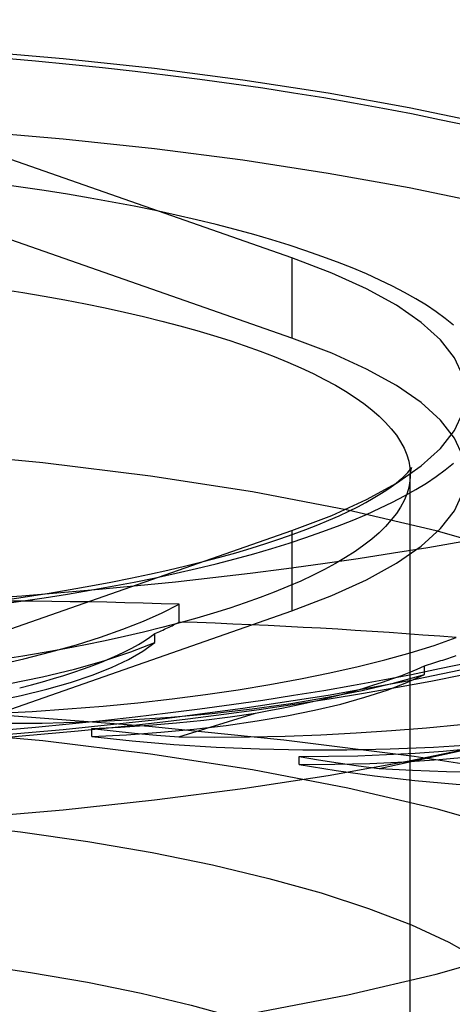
# Model space of a CAD drawing. Header units: inches. Extents: x 0 to 221, y 0 to 143.
# Tile 210 of 256: x 95.502 to 95.658, y 107.645 to 108. Entities that reach past the tile are written whole.
import ezdxf

# ---------------------------------------------------------------- set-up
doc = ezdxf.new("R2010")
doc.units = ezdxf.units.IN
doc.header["$LTSCALE"] = 12.142857
doc.header["$MEASUREMENT"] = 0
doc.linetypes.add('HIDDEN', pattern=[0.2, 0.1, -0.1])
doc.layers.get('0').update_dxf_attribs({"linetype": 'CONTINUOUS'})
doc.layers.add('DEFAULT_2', color=8, linetype='HIDDEN')

msp = doc.modelspace()

# ---------------------------------------------------------------- linework, layer by layer
at = {"color": 7, "linetype": 'Continuous'}
for points in [[(95.84217, 107.8284), (95.84194, 107.8267), (95.83813, 107.81752), (95.83179, 107.80843), (95.82296, 107.79948), (95.81169, 107.79071), (95.79803, 107.78218), (95.78205, 107.77392), (95.76384, 107.76597), (95.74348, 107.75838), (95.72109, 107.75119), (95.69677, 107.74443), (95.67065, 107.73813), (95.64285, 107.73234), (95.61354, 107.72707), (95.58284, 107.72236), (95.55092, 107.71822), (95.51795, 107.71469), (95.48408, 107.71177)], [(95.66182, 107.81158), (95.64958, 107.80946), (95.63712, 107.80743), (95.62447, 107.80548), (95.61162, 107.80362), (95.59859, 107.80184), (95.58538, 107.80016), (95.57201, 107.79856), (95.55848, 107.79706), (95.5448, 107.79565), (95.53098, 107.79433), (95.51704, 107.7931), (95.50298, 107.79197), (95.4888, 107.79094), (95.47453, 107.79), (95.46017, 107.78916), (95.44572, 107.78841), (95.43121, 107.78777), (95.41664, 107.78722), (95.40201, 107.78677), (95.38735, 107.78642), (95.37266, 107.78618), (95.35794, 107.78603), (95.34322, 107.78598)], [(95.4571, 107.73816), (95.46902, 107.7389), (95.48272, 107.73985), (95.49635, 107.7409), (95.50988, 107.74205), (95.52331, 107.7433), (95.53664, 107.74465), (95.54985, 107.7461), (95.56294, 107.74765), (95.5759, 107.7493), (95.58873, 107.75104), (95.60141, 107.75289), (95.61395, 107.75484), (95.62634, 107.75689), (95.63856, 107.75904), (95.65063, 107.76129), (95.66253, 107.76365)]]:
    msp.add_lwpolyline(points, dxfattribs=at)
at = {"layer": 'DEFAULT_2', "color": 8, "linetype": 'HIDDEN'}
for p, q in [((96.95922, 108.00019), (92.78072, 108.00019)), ((95.60052, 107.91415), (95.45221, 107.96607)), ((95.60052, 107.88517), (95.45221, 107.93709)), ((95.60052, 107.91415), (95.60052, 107.88517)), ((95.64322, 106.72415), (95.64322, 107.83593)), ((95.45221, 107.76376), (95.60052, 107.81567)), ((95.60052, 107.81567), (95.60052, 107.7867)), ((95.55981, 107.78261), (95.55981, 107.78904)), ((95.45221, 107.73478), (95.60052, 107.7867)), ((95.55101, 107.77521), (95.55101, 107.77843)), ((95.64837, 107.7636), (95.64837, 107.76681)), ((95.55963, 107.74116), (95.58739, 107.74972)), ((95.52824, 107.74122), (95.52824, 107.74414)), ((95.60313, 107.73114), (95.60313, 107.73406)), ((95.63204, 107.72972), (95.66512, 107.7369)), ((96.95922, 107.64508), (92.90572, 107.64508))]:
    msp.add_line(p, q, dxfattribs=at)
for points in [[(95.34322, 107.99432), (95.37898, 107.99399), (95.41437, 107.993), (95.4495, 107.99136), (95.48408, 107.98908), (95.51795, 107.98616), (95.55092, 107.98263), (95.58284, 107.97849), (95.61354, 107.97378), (95.64285, 107.96851), (95.67065, 107.96271), (95.69677, 107.95642), (95.72109, 107.94966), (95.74348, 107.94246), (95.76384, 107.93488), (95.78205, 107.92693), (95.79803, 107.91867), (95.81169, 107.91014), (95.82296, 107.90137), (95.83179, 107.89242), (95.83813, 107.88333), (95.84194, 107.87414), (95.84322, 107.86491)], [(95.49572, 107.98639), (95.50795, 107.98531), (95.52007, 107.98416), (95.53207, 107.98292), (95.54394, 107.9816), (95.55567, 107.9802), (95.56726, 107.97872), (95.57869, 107.97716), (95.58997, 107.97553), (95.60107, 107.97382), (95.612, 107.97203), (95.62274, 107.97018), (95.63329, 107.96825), (95.64364, 107.96625), (95.65379, 107.96418), (95.66372, 107.96204)], [(95.34322, 107.96534), (95.37898, 107.96501), (95.41437, 107.96403), (95.4495, 107.96239), (95.48408, 107.9601), (95.51795, 107.95718), (95.55092, 107.95365), (95.58284, 107.94951), (95.61354, 107.9448), (95.64285, 107.93953), (95.67065, 107.93374), (95.69677, 107.92744), (95.72109, 107.92068), (95.74348, 107.91349), (95.76384, 107.9059), (95.78205, 107.89795), (95.79803, 107.88969), (95.81169, 107.88116), (95.82296, 107.87239), (95.83179, 107.86344), (95.83813, 107.85435), (95.84194, 107.84517), (95.84322, 107.83593)], [(95.65884, 107.88985), (95.65584, 107.89226), (95.65257, 107.89465), (95.64904, 107.89701), (95.64523, 107.89934), (95.64115, 107.90164), (95.63682, 107.90391), (95.63223, 107.90614), (95.62738, 107.90834), (95.62229, 107.9105), (95.61695, 107.91262), (95.61136, 107.9147), (95.60555, 107.91673), (95.5995, 107.91872), (95.59323, 107.92066), (95.58674, 107.92255), (95.58003, 107.92439), (95.57312, 107.92618), (95.56601, 107.92792), (95.5587, 107.9296), (95.5512, 107.93123), (95.54351, 107.93279), (95.53566, 107.9343), (95.52763, 107.93574), (95.51944, 107.93713), (95.5111, 107.93844), (95.50261, 107.9397), (95.49398, 107.94089)], [(95.66322, 107.86491), (95.6622, 107.8715), (95.65917, 107.87804), (95.65414, 107.8845), (95.64714, 107.89083), (95.63821, 107.89701), (95.62742, 107.90297), (95.61487, 107.90868), (95.60052, 107.91415)], [(95.49558, 107.90282), (95.5034, 107.90159), (95.51107, 107.90029), (95.51858, 107.89893), (95.52593, 107.89752), (95.53311, 107.89605), (95.54011, 107.89452), (95.54693, 107.89294), (95.55355, 107.8913), (95.55999, 107.88961), (95.56622, 107.88787), (95.57224, 107.88609), (95.57805, 107.88426), (95.58364, 107.88238), (95.589, 107.88046), (95.59414, 107.87849), (95.59904, 107.87649), (95.60371, 107.87445), (95.60813, 107.87237), (95.6123, 107.87026), (95.61623, 107.86812), (95.61989, 107.86595), (95.62331, 107.86375), (95.62646, 107.86152), (95.62934, 107.85927), (95.63196, 107.857), (95.63431, 107.85471), (95.63639, 107.8524), (95.6382, 107.85008), (95.63973, 107.84774), (95.64098, 107.84539), (95.64196, 107.84304), (95.64266, 107.84067), (95.64308, 107.83831), (95.64322, 107.83593)], [(95.66322, 107.83593), (95.6622, 107.84252), (95.65917, 107.84906), (95.65414, 107.85552), (95.64714, 107.86186), (95.63821, 107.86803), (95.62742, 107.874), (95.61487, 107.87971), (95.60052, 107.88517)], [(95.84322, 107.86491), (95.84194, 107.85568), (95.83813, 107.8465), (95.83179, 107.8374), (95.82296, 107.82845), (95.81169, 107.81969), (95.79803, 107.81115), (95.78205, 107.80289), (95.76384, 107.79495), (95.74348, 107.78736), (95.72109, 107.78017), (95.69677, 107.77341), (95.67065, 107.76711), (95.64285, 107.76132), (95.61354, 107.75605), (95.58284, 107.75133), (95.55092, 107.7472), (95.51795, 107.74366), (95.48408, 107.74075)], [(95.63821, 107.83282), (95.64714, 107.83899), (95.65414, 107.84533), (95.65917, 107.85179), (95.6622, 107.85833), (95.66322, 107.86491)], [(95.78072, 107.73548), (95.7786, 107.74658), (95.77231, 107.75757), (95.76186, 107.76835), (95.74741, 107.77881), (95.72904, 107.78885), (95.70699, 107.79839), (95.6814, 107.80731), (95.65258, 107.81555), (95.62075, 107.82301), (95.58628, 107.82963), (95.54945, 107.83534), (95.51064, 107.84009), (95.47021, 107.84383), (95.42857, 107.84654), (95.3863, 107.84816), (95.34322, 107.84871)], [(95.49398, 107.78894), (95.50261, 107.79013), (95.5111, 107.79138), (95.51944, 107.7927), (95.52763, 107.79408), (95.53566, 107.79553), (95.54351, 107.79703), (95.5512, 107.7986), (95.5587, 107.80022), (95.56601, 107.8019), (95.57312, 107.80364), (95.58003, 107.80543), (95.58674, 107.80727), (95.59323, 107.80916), (95.5995, 107.81111), (95.60555, 107.8131), (95.61136, 107.81513), (95.61695, 107.81721), (95.62229, 107.81933), (95.62738, 107.82149), (95.63223, 107.82369), (95.63682, 107.82592), (95.64115, 107.82819), (95.64523, 107.83049), (95.64904, 107.83282), (95.65257, 107.83518), (95.65584, 107.83756), (95.65884, 107.83997)], [(95.4971, 107.79067), (95.50504, 107.79183), (95.51282, 107.79304), (95.52043, 107.79431), (95.52787, 107.79562), (95.53513, 107.79699), (95.54221, 107.7984), (95.54908, 107.79985), (95.55576, 107.80134), (95.56222, 107.80287), (95.56846, 107.80443), (95.57448, 107.80603), (95.58027, 107.80765), (95.58583, 107.80929), (95.59113, 107.81095), (95.59619, 107.81262), (95.601, 107.81431), (95.60555, 107.81599), (95.60983, 107.81767), (95.61385, 107.81934), (95.6176, 107.821), (95.62108, 107.82263), (95.62429, 107.82422), (95.62722, 107.82578), (95.62989, 107.8273), (95.6323, 107.82875), (95.63444, 107.83014), (95.63633, 107.83146), (95.63797, 107.83269), (95.63938, 107.83383), (95.64056, 107.83487), (95.64152, 107.83579), (95.64229, 107.8366), (95.64286, 107.83727), (95.64327, 107.8378), (95.64353, 107.83817), (95.64357, 107.83824)], [(95.64357, 107.83824), (95.64364, 107.83837), (95.64364, 107.83836), (95.64354, 107.83811), (95.6434, 107.83761), (95.64327, 107.83688), (95.64308, 107.83356)], [(95.64308, 107.83356), (95.64266, 107.8312), (95.64196, 107.82883), (95.64098, 107.82648), (95.63973, 107.82413), (95.6382, 107.82179), (95.63639, 107.81947), (95.63431, 107.81716), (95.63196, 107.81487), (95.62934, 107.81259), (95.62646, 107.81034), (95.62331, 107.80812), (95.61989, 107.80592), (95.61623, 107.80375), (95.6123, 107.8016), (95.60813, 107.79949), (95.60371, 107.79742), (95.59904, 107.79538), (95.59414, 107.79338), (95.589, 107.79141), (95.58364, 107.78949), (95.57805, 107.78761), (95.57224, 107.78578), (95.56622, 107.784), (95.55999, 107.78226), (95.55355, 107.78057), (95.54693, 107.77893), (95.54011, 107.77735), (95.53311, 107.77582), (95.52593, 107.77435), (95.51858, 107.77294), (95.51107, 107.77158), (95.5034, 107.77028), (95.49558, 107.76905)], [(95.60052, 107.7867), (95.61487, 107.79216), (95.62742, 107.79787), (95.63821, 107.80384), (95.64714, 107.81001), (95.65414, 107.81635), (95.65917, 107.82281), (95.6622, 107.82935), (95.66322, 107.83593)], [(95.60052, 107.81567), (95.61487, 107.82114), (95.62742, 107.82685), (95.63821, 107.83282)], [(95.36404, 107.75061), (95.37987, 107.75042), (95.39561, 107.75055), (95.4113, 107.751), (95.4268, 107.75178), (95.44201, 107.75288), (95.45683, 107.75428), (95.47118, 107.75599), (95.48495, 107.75799), (95.49807, 107.76026), (95.51044, 107.7628), (95.522, 107.76558), (95.53266, 107.76859), (95.54232, 107.7718), (95.55101, 107.77521)], [(95.44773, 107.74777), (95.4597, 107.74898), (95.4712, 107.75041), (95.48227, 107.75207), (95.4928, 107.75395), (95.50273, 107.75604), (95.51201, 107.75832), (95.52057, 107.76078), (95.52837, 107.7634), (95.53535, 107.76618), (95.54148, 107.76908), (95.54669, 107.77209), (95.55101, 107.77521)], [(95.66372, 107.76779), (95.65379, 107.76565), (95.64364, 107.76358), (95.63329, 107.76158), (95.62274, 107.75965), (95.612, 107.75779), (95.60107, 107.75601), (95.58997, 107.7543), (95.57869, 107.75266), (95.56726, 107.75111), (95.55567, 107.74963), (95.54394, 107.74823), (95.53207, 107.74691), (95.52007, 107.74567), (95.50795, 107.74451), (95.49572, 107.74344)], [(95.44773, 107.74777), (95.46319, 107.74687), (95.47877, 107.74629), (95.49453, 107.74604), (95.51032, 107.74611), (95.52603, 107.7465), (95.54158, 107.74722), (95.55685, 107.74825), (95.57175, 107.7496), (95.58619, 107.75125), (95.60008, 107.75319), (95.61333, 107.75542), (95.62585, 107.7579), (95.63752, 107.76063), (95.64837, 107.7636)], [(95.52824, 107.74122), (95.54084, 107.74186), (95.55313, 107.74276), (95.56514, 107.7439), (95.57677, 107.74527), (95.58796, 107.74688), (95.59862, 107.74871), (95.6087, 107.75075), (95.61814, 107.75299), (95.62688, 107.75541), (95.63486, 107.75799), (95.64202, 107.76072), (95.64837, 107.7636)], [(95.97648, 107.58989), (95.97432, 107.60342), (95.96784, 107.61687), (95.9571, 107.63012), (95.94217, 107.64311), (95.92314, 107.65573), (95.90015, 107.6679), (95.87336, 107.67953), (95.84295, 107.69056), (95.80912, 107.7009), (95.77211, 107.71047), (95.73217, 107.71923), (95.68958, 107.7271), (95.64462, 107.73404), (95.5976, 107.73998), (95.54884, 107.74491), (95.49867, 107.74877), (95.44745, 107.75155), (95.39551, 107.75323), (95.34322, 107.75379)], [(95.78072, 107.63502), (95.7786, 107.64612), (95.77231, 107.65711), (95.76186, 107.66789), (95.74741, 107.67835), (95.72904, 107.6884), (95.70699, 107.69793), (95.6814, 107.70685), (95.65258, 107.71509), (95.62075, 107.72255), (95.58628, 107.72917), (95.54945, 107.73488), (95.51064, 107.73964), (95.47021, 107.74338), (95.42857, 107.74608), (95.3863, 107.7477), (95.34322, 107.74826)], [(95.52826, 107.74414), (95.53866, 107.74466), (95.54887, 107.74534), (95.55888, 107.74619), (95.56866, 107.74721), (95.57816, 107.74838), (95.58739, 107.74972)], [(95.52824, 107.74122), (95.54286, 107.73963), (95.55782, 107.73836), (95.57317, 107.7374), (95.58876, 107.73676), (95.6045, 107.73645), (95.62029, 107.73645), (95.63602, 107.73679), (95.65161, 107.73744), (95.66694, 107.73842), (95.68192, 107.73971), (95.69646, 107.7413), (95.71045, 107.74319), (95.72377, 107.74535), (95.73645, 107.74779)], [(95.60313, 107.73114), (95.61597, 107.73121), (95.62867, 107.73154), (95.64127, 107.73212), (95.65365, 107.73296), (95.66574, 107.73404), (95.67747, 107.73536), (95.68877, 107.73692), (95.69956, 107.73869), (95.70979, 107.74068), (95.71939, 107.74287), (95.72827, 107.74524), (95.73645, 107.74779)], [(95.52826, 107.74414), (95.53593, 107.74326), (95.54371, 107.74247), (95.55161, 107.74177), (95.55963, 107.74116)], [(95.34322, 107.62225), (95.3863, 107.6228), (95.42857, 107.62442), (95.47021, 107.62712), (95.51064, 107.63086), (95.54945, 107.63562), (95.58628, 107.64133), (95.62075, 107.64795), (95.65258, 107.65541), (95.6814, 107.66365), (95.70699, 107.67257), (95.72904, 107.6821), (95.74741, 107.69215), (95.76186, 107.70261), (95.77231, 107.71339), (95.7786, 107.72438), (95.78072, 107.73548)], [(95.60315, 107.73406), (95.61374, 107.73411), (95.62425, 107.73432), (95.63468, 107.73471), (95.64499, 107.73527), (95.65514, 107.736), (95.66512, 107.7369)], [(95.60315, 107.73406), (95.61011, 107.73286), (95.61725, 107.73173), (95.62456, 107.73068), (95.63204, 107.72972)], [(95.60313, 107.73114), (95.61646, 107.72892), (95.63034, 107.727), (95.64482, 107.72537), (95.65974, 107.72403), (95.67503, 107.72302), (95.69059, 107.72231), (95.70631, 107.72194), (95.72209, 107.72188), (95.73784, 107.72215), (95.75346, 107.72275), (95.76885, 107.72366), (95.7839, 107.72489), (95.79846, 107.72642), (95.81258, 107.72825)], [(95.34322, 107.71666), (95.37028, 107.7164), (95.39726, 107.71558), (95.42427, 107.71421), (95.45097, 107.71229), (95.47711, 107.70982), (95.50249, 107.70682), (95.52685, 107.7033), (95.55004, 107.69931), (95.57186, 107.69487), (95.59223, 107.69001), (95.61104, 107.68475), (95.6282, 107.67913), (95.64362, 107.67317), (95.65721, 107.66691), (95.66885, 107.66039)], [(95.34322, 107.66788), (95.36716, 107.66764), (95.39117, 107.66692), (95.41513, 107.66571), (95.43881, 107.66401), (95.46201, 107.66181), (95.48451, 107.65915), (95.50612, 107.65603), (95.52669, 107.65249), (95.54604, 107.64855), (95.56411, 107.64424), (95.58079, 107.63958), (95.59601, 107.63459), (95.6097, 107.6293), (95.62175, 107.62375), (95.63207, 107.61796), (95.64061, 107.61199), (95.6473, 107.60586), (95.65211, 107.59961), (95.655, 107.59329), (95.65597, 107.58693)]]:
    msp.add_lwpolyline(points, dxfattribs=at)
for centre, major_axis, ratio, start_param, end_param in [((95.38133, 107.79978), (0.19812, 0.01155), 0.238051, -1.503082, -0.463231), ((95.34322, 107.63502), (0.6332, 0.0369), 0.238051, 1.207858, 1.382391), ((95.38133, 107.79332), (0.19813, 0.01059), 0.228952, -0.554878, -0.4616), ((95.34322, 107.63502), (0.63321, 0.03386), 0.228952, 1.034957, 1.20949), ((95.49903, 107.79539), (0.19813, 0.01059), 0.228952, -1.675983, -0.636132), ((95.3943, 107.78182), (0.16428, 0.00878), 0.228952, -0.866245, -0.317198), ((95.49903, 107.78893), (0.19813, 0.00933), 0.220754, -0.727569, -0.634291), ((95.5026, 107.77705), (0.16428, 0.00774), 0.220754, -1.038937, -0.489889), ((95.612, 107.78578), (0.19813, 0.00933), 0.220754, -1.848675, -0.808824), ((95.7168, 107.77123), (0.19814, 0.00781), 0.213694, -2.021228, -0.981377)]:
    msp.add_ellipse(centre, major_axis=major_axis, ratio=ratio, start_param=start_param, end_param=end_param, dxfattribs=at)

doc.saveas('drawing.dxf')
